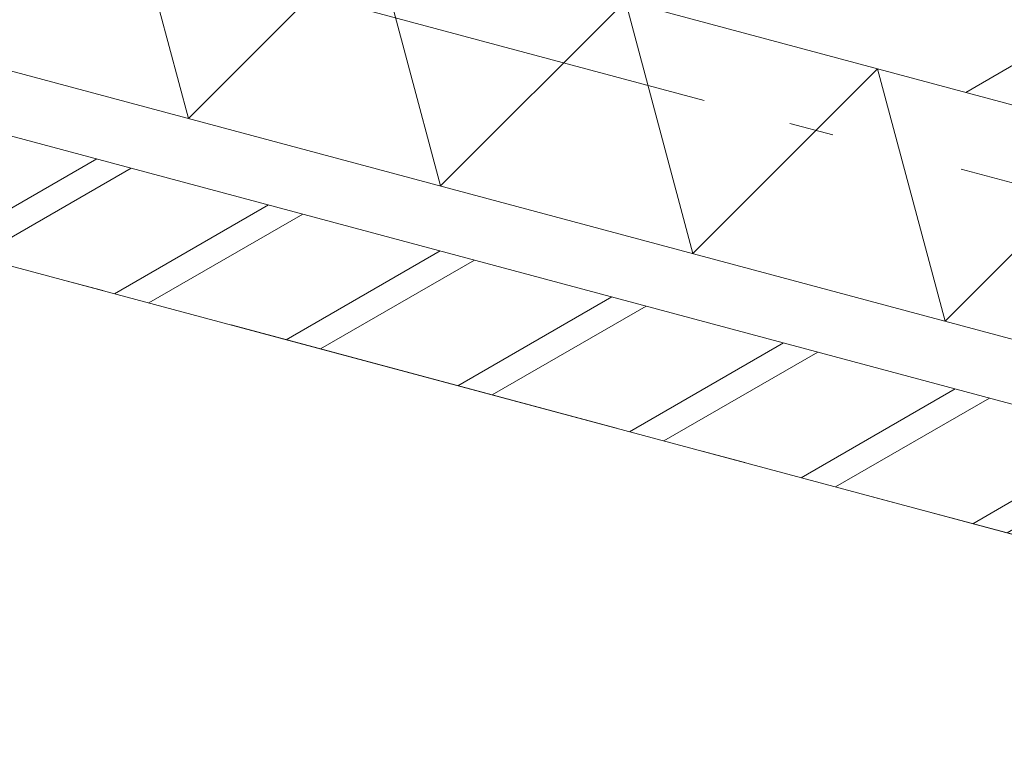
# Model space of a CAD drawing. Header units: millimetres. Extents: x -7616 to 74263, y -35603 to 21987.
# Tile 13 of 48: x 44833 to 45616, y -23859 to -23276. Entities that reach past the tile are written whole.
import ezdxf

# ---------------------------------------------------------------- set-up
doc = ezdxf.new("R2010")
doc.units = ezdxf.units.MM
doc.header["$LTSCALE"] = 508
doc.linetypes.add('Dash Style-6', pattern=[1.04164, 0.625, -0.20828, 0.06943, -0.13893])
for name, color, linetype, lineweight in [('(00) tekening-stramien-algemeen', 7, 'Dash Style-6', 0), ('(21) buitenwanden-X baksteen_metselwerk', 92, 'Continuous', 0), ('(22) binnenwanden-X kalkzandsteen', 1, 'Continuous', 0), ('(__) constructies_materialen-K isolatie', 8, 'Continuous', 0), ('None', 7, 'Continuous', 0)]:
    doc.layers.add(name, color=color, linetype=linetype, lineweight=lineweight)

# ---------------------------------------------------------------- blocks, each defined once
blk = doc.blocks.new('Isolatie Object-10')
at = {"layer": '(__) constructies_materialen-K isolatie', "color": 2, "lineweight": 0, "flags": 128}
blk.add_lwpolyline([(0, 90), (3850, 90), (3850, -90), (0, -90)], close=True, dxfattribs=at)
blk.add_lwpolyline([(0, -90), (103.92, 90), (207.85, -90), (207.85, -90), (311.77, 90), (415.69, -90), (415.69, -90), (519.62, 90), (623.54, -90), (623.54, -90), (727.46, 90), (831.39, -90), (831.39, -90), (935.31, 90), (1039.23, -90), (1039.23, -90), (1143.16, 90), (1247.08, -90), (1247.08, -90), (1351, 90), (1454.93, -90), (1454.93, -90), (1558.85, 90)], dxfattribs=at)
blk = doc.blocks.new('blok b-v3-gevel_constructie')
at = {"layer": '(21) buitenwanden-X baksteen_metselwerk', "linetype": 'Continuous', "lineweight": 0, "transparency": 33554687}
h = blk.add_hatch(dxfattribs=at)
h.set_pattern_fill('(__)F metselwerk 2', color=253, style=0, pattern_type=2)
h.set_pattern_definition([(45, (0, 0), (70.7107, -70.7107), []), (45, (14.14, -14.14), (70.7107, -70.7107), [])])
h.paths.add_polyline_path([(-220, 100), (-220, 0), (3620, 0), (3620, 100)])
at = {"layer": '(22) binnenwanden-X kalkzandsteen', "linetype": 'Continuous', "lineweight": 0, "transparency": 33554687}
h = blk.add_hatch(dxfattribs=at)
h.set_pattern_fill('(__)F kzs 1_100', color=253, style=0, pattern_type=2)
h.set_pattern_definition([(45, (0, 0), (-176.777, 176.777), [])])
h.paths.add_polyline_path([(3620, 330), (3620, 544), (-230, 544), (-230, 330)])
at = {"layer": '(21) buitenwanden-X baksteen_metselwerk', "color": 7, "lineweight": 0, "transparency": 33554687, "flags": 128}
blk.add_lwpolyline([(-220, 100), (-220, 0), (3620, 0), (3620, 100)], close=True, dxfattribs=at)
at = {"layer": '(22) binnenwanden-X kalkzandsteen', "color": 3, "lineweight": 0, "transparency": 33554687, "flags": 128}
blk.add_lwpolyline([(3620, 330), (3620, 544), (-230, 544), (-230, 330)], close=True, dxfattribs=at)
at = {"layer": '(__) constructies_materialen-K isolatie', "color": 2, "rotation": 180}
blk.add_blockref('Isolatie Object-10', (3620, 240), dxfattribs=at)
blk = doc.blocks.new('blok B 03')
at = {"layer": 'None', "color": 17, "transparency": 33554687}
blk.add_blockref('blok b-v3-gevel_constructie', (47480.01, -0.02), dxfattribs=at)
blk = doc.blocks.new('Group-85-1')
at = {"layer": '(00) tekening-stramien-algemeen', "color": 2, "lineweight": 0, "transparency": 33554687}
for p, q in [((71038.03, -10800), (-1886.06, -10800)), ((71038.03, -11070), (-1886.06, -11070))]:
    blk.add_line(p, q, dxfattribs=at)
blk = doc.blocks.new('Stramien blok B')
at = {"layer": 'None', "color": 17, "transparency": 33554687}
blk.add_blockref('Group-85-1', (0, 0), dxfattribs=at)

msp = doc.modelspace()

# ---------------------------------------------------------------- block references
at = {"layer": 'None', "color": 17, "transparency": 33554687}
for name, p, rotation in [('Stramien blok B', (0, 0), 344.9999645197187), ('blok B 03', (-3125.94, -10622.93), 344.9999999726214)]:
    msp.add_blockref(name, p, dxfattribs=dict(at, rotation=rotation))

doc.saveas('drawing.dxf')
